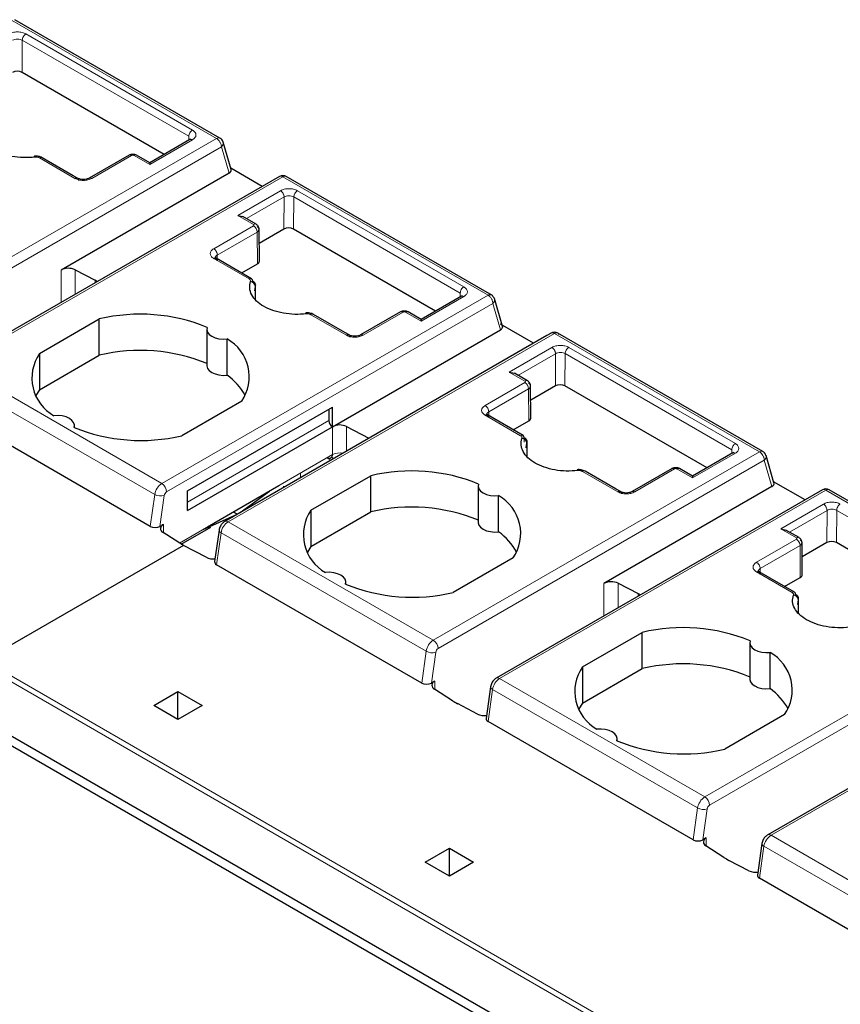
# Model space of a CAD drawing. Header units: millimetres. Extents: x 5 to 418, y 2 to 292.
# Tile 26 of 39: x 273 to 282, y 109 to 121. Entities that reach past the tile are written whole.
import ezdxf

# ---------------------------------------------------------------- set-up
doc = ezdxf.new("R2010")
doc.units = ezdxf.units.MM

msp = doc.modelspace()

# ---------------------------------------------------------------- linework, layer by layer
at = {"color": 7, "linetype": 'Continuous', "lineweight": 18}
for p, q in [((272.5317, 120.6451), (274.9358, 119.2572)), ((272.6559, 120.031), (272.6588, 120.4087)), ((272.6588, 120.4087), (274.6104, 119.282)), ((272.7012, 120.4817), (274.6528, 119.3551)), ((271.1123, 117.0499), (274.9358, 119.2572)), ((274.6528, 119.2408), (274.1524, 118.9519)), ((274.61, 119.2364), (274.6104, 119.282)), ((271.1688, 116.952), (274.9924, 119.1592)), ((274.9924, 119.1592), (275.0816, 118.8515)), ((273.2756, 118.7886), (272.8605, 119.0283)), ((273.9403, 119.0581), (273.4736, 118.7886)), ((274.1524, 118.9519), (273.9686, 119.0581)), ((275.7136, 118.8082), (271.8901, 116.6009)), ((275.7136, 118.8082), (278.1178, 117.4203)), ((275.1848, 118.3559), (275.6852, 118.6448)), ((275.8832, 118.6448), (277.8348, 117.5182)), ((275.287, 118.3172), (275.7276, 118.5713)), ((275.7248, 118.1941), (275.7276, 118.5713)), ((275.8379, 118.1941), (275.8408, 118.5718)), ((275.8408, 118.5718), (277.7924, 117.4451)), ((275.3686, 118.2498), (275.1848, 118.3559)), ((274.9019, 117.9641), (275.3686, 118.2335)), ((274.9444, 117.8906), (275.4111, 118.16)), ((275.4111, 118.16), (275.4139, 117.786)), ((275.317, 117.6101), (274.9019, 117.8498)), ((274.9444, 117.8906), (274.9447, 117.8454)), ((273.1127, 117.7149), (273.1127, 117.3338)), ((273.2779, 117.7174), (273.2779, 117.4291)), ((273.5119, 117.5958), (273.5119, 117.5642)), ((275.3925, 117.5236), (275.3928, 117.3656)), ((274.2942, 115.213), (278.1178, 117.4203)), ((277.8348, 117.4039), (277.3344, 117.115)), ((277.792, 117.3995), (277.7924, 117.4451)), ((278.1744, 117.3223), (274.3508, 115.115)), ((278.2636, 117.0146), (278.1744, 117.3223)), ((276.4576, 116.9517), (276.0425, 117.1913)), ((277.1223, 117.2211), (276.6556, 116.9517)), ((277.3344, 117.115), (277.1505, 117.2211)), ((275.0721, 114.764), (278.8956, 116.9713)), ((278.8956, 116.9713), (281.2998, 115.5834)), ((278.3668, 116.519), (278.8672, 116.8079)), ((279.0652, 116.8079), (281.0168, 115.6813)), ((278.469, 116.4803), (278.9096, 116.7344)), ((278.9068, 116.3572), (278.9096, 116.7344)), ((279.0199, 116.3572), (279.0227, 116.7348)), ((279.0227, 116.7348), (280.9743, 115.6082)), ((274.2942, 115.213), (271.8901, 116.6009)), ((274.2107, 115.0838), (271.8065, 116.4717)), ((278.5506, 116.4129), (278.3668, 116.519)), ((278.0839, 116.1272), (278.5506, 116.3966)), ((278.1263, 116.0537), (278.593, 116.3231)), ((278.593, 116.3231), (278.5959, 115.9491)), ((278.499, 115.7732), (278.0839, 116.0129)), ((278.1263, 116.0537), (278.1267, 116.0085)), ((274.5966, 114.9956), (276.2512, 115.9508)), ((276.2947, 115.5513), (276.2947, 115.878)), ((276.4599, 115.5922), (276.4599, 115.8804)), ((278.5416, 115.6971), (278.5415, 115.7344)), ((278.5744, 115.6867), (278.5748, 115.5287)), ((274.5003, 114.5154), (276.2947, 115.5513)), ((277.4762, 113.3761), (281.2998, 115.5834)), ((281.0168, 115.567), (280.5164, 115.2781)), ((280.974, 115.5626), (280.9743, 115.6082)), ((276.2264, 115.5119), (276.276, 115.4861)), ((277.5328, 113.2781), (281.3564, 115.4854)), ((281.3564, 115.4854), (281.4456, 115.1776)), ((275.9204, 115.2808), (275.9204, 115.3352)), ((279.6396, 115.1148), (279.2245, 115.3544)), ((280.3042, 115.3842), (279.8376, 115.1148)), ((280.5164, 115.2781), (280.3325, 115.3842)), ((274.1582, 114.7099), (274.2107, 115.0838)), ((274.323, 115.072), (274.2722, 114.7104)), ((282.0776, 115.1344), (278.254, 112.9271)), ((282.0776, 115.1344), (284.4818, 113.7465)), ((281.5487, 114.6821), (282.0492, 114.971)), ((281.651, 114.6434), (282.0916, 114.8975)), ((282.0887, 114.5203), (282.0916, 114.8975)), ((282.2019, 114.5203), (282.2047, 114.8979)), ((282.2047, 114.8979), (284.1563, 113.7713)), ((274.3127, 114.7338), (274.3127, 114.6357)), ((277.4762, 113.3761), (275.0721, 114.764)), ((274.936, 114.2609), (274.9885, 114.6348)), ((277.3927, 113.2469), (274.9885, 114.6348)), ((281.7326, 114.576), (281.5487, 114.6821)), ((281.2659, 114.2902), (281.7326, 114.5596)), ((281.3083, 114.2167), (281.775, 114.4862)), ((281.775, 114.4862), (281.7779, 114.1122)), ((281.681, 113.9363), (281.2659, 114.1759)), ((281.3083, 114.2167), (281.3087, 114.1715)), ((279.4767, 114.041), (279.4767, 113.66)), ((279.6419, 114.0435), (279.6419, 113.7553)), ((279.8758, 113.9219), (279.8758, 113.8904)), ((281.7564, 113.8498), (281.7567, 113.6918)), ((280.6582, 111.5392), (284.4818, 113.7465)), ((280.7148, 111.4412), (284.5383, 113.6485)), ((277.3402, 112.873), (277.3927, 113.2469)), ((277.4542, 112.8735), (277.5049, 113.235)), ((285.2596, 113.2974), (281.436, 111.0902)), ((281.705, 107.5915), (272.1591, 113.1023)), ((272.2137, 113.1383), (281.7596, 107.6275)), ((277.4947, 112.7987), (277.4947, 112.8968)), ((280.6582, 111.5392), (278.254, 112.9271)), ((278.118, 112.4239), (278.1705, 112.7979)), ((280.5746, 111.41), (278.1705, 112.7979)), ((280.5222, 111.036), (280.5746, 111.41)), ((280.6362, 111.0365), (280.6869, 111.3981)), ((280.6767, 110.9618), (280.6767, 111.0599)), ((283.8402, 109.7023), (281.436, 111.0902)), ((281.3, 110.587), (281.3525, 110.9609)), ((283.7566, 109.573), (281.3525, 110.9609))]:
    msp.add_line(p, q, dxfattribs=at)
at = {"color": 7, "linetype": 'Continuous', "lineweight": 25}
for p, q in [((274.9758, 119.2612), (272.5717, 120.6491)), ((274.3212, 119.0697), (272.6559, 120.031)), ((274.6237, 119.2443), (274.1524, 118.9722)), ((274.6338, 119.2493), (274.6228, 119.2438)), ((275.0114, 119.2139), (275.0051, 119.2319)), ((275.1056, 118.8937), (275.0127, 119.2142)), ((273.2569, 118.8197), (272.8905, 119.0312)), ((273.9108, 119.0613), (273.4427, 118.7911)), ((274.1524, 118.9722), (273.9986, 119.061)), ((274.1524, 118.9722), (274.1524, 118.9519)), ((275.4705, 118.6949), (275.1014, 118.908)), ((275.6736, 118.8122), (271.8501, 116.6049)), ((275.0816, 118.8515), (273.1127, 117.7149)), ((273.3065, 118.7911), (273.2569, 118.8197)), ((278.1091, 117.4524), (275.7536, 118.8122)), ((275.1848, 118.3559), (275.2448, 118.3416)), ((275.3991, 118.2525), (275.2448, 118.3416)), ((275.4373, 117.8189), (275.4345, 118.194)), ((275.7248, 118.1941), (275.4357, 118.0272)), ((277.5032, 117.2327), (275.8379, 118.1941)), ((274.9326, 117.8524), (274.9209, 117.858)), ((275.347, 117.6131), (274.931, 117.8533)), ((273.2779, 117.7174), (273.5119, 117.5958)), ((275.2307, 117.6803), (275.4139, 117.786)), ((275.3836, 117.4694), (275.3925, 117.5236)), ((275.3938, 117.3643), (275.3934, 117.5238)), ((277.8057, 117.4074), (277.3344, 117.1353)), ((277.8158, 117.4123), (277.8048, 117.4069)), ((278.1586, 117.4238), (278.1091, 117.4524)), ((278.2923, 117.0404), (278.1936, 117.3807)), ((272.86, 116.7363), (273.5614, 117.1412)), ((273.5614, 116.7166), (273.5614, 117.1412)), ((276.4388, 116.9828), (276.0725, 117.1943)), ((277.0928, 117.2244), (276.6247, 116.9542)), ((277.3344, 117.1353), (277.1805, 117.2241)), ((277.3344, 117.1353), (277.3344, 117.115)), ((278.6525, 116.858), (278.2659, 117.0812)), ((274.8209, 117.0204), (274.8209, 116.5958)), ((278.8069, 116.9471), (275.0321, 114.7679)), ((275.0602, 116.4826), (275.0602, 116.9072)), ((276.2947, 115.878), (278.2636, 117.0146)), ((276.4884, 116.9542), (276.4388, 116.9828)), ((278.8564, 116.9757), (278.8069, 116.9471)), ((281.3398, 115.5874), (278.9348, 116.9757)), ((272.86, 116.7363), (272.86, 116.3117)), ((272.86, 116.3117), (273.5614, 116.7166)), ((278.3668, 116.519), (278.4268, 116.5047)), ((278.5811, 116.4156), (278.4268, 116.5047)), ((278.6193, 115.982), (278.6165, 116.3571)), ((278.9068, 116.3572), (278.6177, 116.1903)), ((280.6852, 115.3958), (279.0199, 116.3572)), ((272.86, 116.3117), (272.819, 116.2448)), ((275.2302, 116.1778), (274.5287, 115.7729)), ((274.5966, 115.1263), (276.2937, 116.106)), ((276.2937, 115.8773), (276.2937, 116.106)), ((274.1582, 114.7099), (271.754, 116.0978)), ((276.2512, 116.0815), (276.2512, 115.9508)), ((278.1146, 116.0154), (278.1029, 116.0211)), ((278.529, 115.7762), (278.113, 116.0163)), ((273.2693, 115.8693), (273.2693, 115.8937)), ((274.5966, 114.8977), (276.2937, 115.8773)), ((276.4599, 115.8804), (276.7226, 115.7439)), ((278.4127, 115.8434), (278.5959, 115.9491)), ((278.5655, 115.6325), (278.5744, 115.6867)), ((278.5753, 115.7071), (278.5753, 115.7101)), ((278.5758, 115.5273), (278.5754, 115.6946)), ((276.2835, 115.5205), (276.2861, 115.5229)), ((280.9877, 115.5705), (280.5164, 115.2984)), ((280.9978, 115.5754), (280.9868, 115.5699)), ((281.3754, 115.54), (281.3691, 115.5581)), ((281.4695, 115.2198), (281.3766, 115.5403)), ((276.042, 114.8994), (276.7434, 115.3043)), ((276.7434, 114.8797), (276.7434, 115.3043)), ((279.6208, 115.1459), (279.2545, 115.3574)), ((280.2748, 115.3875), (279.8067, 115.1173)), ((280.5164, 115.2984), (280.3625, 115.3872)), ((280.5164, 115.2984), (280.5164, 115.2781)), ((274.8288, 114.7051), (275.6655, 115.1881)), ((275.7251, 115.168), (275.7251, 115.1827)), ((278.0029, 115.1835), (278.0029, 114.7589)), ((281.4456, 115.1776), (279.4767, 114.041)), ((281.8345, 115.0211), (281.4654, 115.2341)), ((274.5966, 114.8977), (274.5966, 115.1263)), ((275.5575, 115.1203), (275.211, 114.8684)), ((282.0376, 115.1383), (278.214, 112.931)), ((278.2422, 114.6457), (278.2422, 115.0703)), ((279.6704, 115.1173), (279.6208, 115.1459)), ((284.5218, 113.7504), (282.1176, 115.1383)), ((275.1572, 114.8402), (274.7766, 114.6695)), ((275.1765, 114.8513), (275.1302, 114.879)), ((276.042, 114.8994), (276.042, 114.4748)), ((276.042, 114.4748), (276.7434, 114.8797)), ((274.2722, 114.7104), (274.3127, 114.7338)), ((274.5471, 114.4854), (274.3084, 114.6384)), ((274.5225, 114.5012), (274.8688, 114.7011)), ((274.965, 114.6667), (274.9131, 114.2971)), ((281.5487, 114.6821), (281.6087, 114.6678)), ((281.7631, 114.5787), (281.6087, 114.6678)), ((274.5471, 114.4854), (272.2137, 113.1383)), ((274.8123, 114.3476), (274.5471, 114.4854)), ((281.8013, 114.1451), (281.7984, 114.5202)), ((282.0887, 114.5203), (281.7997, 114.3534)), ((283.8672, 113.5589), (282.2019, 114.5203)), ((276.042, 114.4748), (276.001, 114.4078)), ((277.3402, 112.873), (274.936, 114.2609)), ((278.4122, 114.3409), (277.7107, 113.936)), ((281.2966, 114.1785), (281.2849, 114.1842)), ((281.711, 113.9393), (281.295, 114.1794)), ((276.4512, 114.0324), (276.4512, 114.0568)), ((279.6419, 114.0435), (279.8758, 113.9219)), ((281.5947, 114.0064), (281.7779, 114.1122)), ((281.7475, 113.7956), (281.7564, 113.8498)), ((281.7578, 113.6904), (281.7574, 113.85)), ((279.2239, 113.0624), (279.9254, 113.4674)), ((279.9254, 113.0428), (279.9254, 113.4674)), ((281.1848, 113.3465), (281.1848, 112.9219)), ((285.2196, 113.3014), (281.396, 111.0941)), ((281.4241, 112.8087), (281.4241, 113.2333)), ((279.2239, 113.0624), (279.2239, 112.6378)), ((279.2239, 112.6378), (279.9254, 113.0428)), ((277.4947, 112.8968), (277.4542, 112.8735)), ((274.2006, 112.6117), (274.4835, 112.775)), ((274.4835, 112.775), (274.7663, 112.6117)), ((274.4835, 112.4484), (274.4835, 112.775)), ((277.701, 112.6664), (277.4904, 112.8015)), ((278.147, 112.8298), (278.0951, 112.4601)), ((279.2239, 112.6378), (279.183, 112.5709)), ((272.0525, 112.531), (281.5984, 107.0202)), ((274.4835, 112.4484), (274.2006, 112.6117)), ((274.7663, 112.6117), (274.4835, 112.4484)), ((277.9942, 112.5106), (277.7603, 112.6323)), ((280.5222, 111.036), (278.118, 112.4239)), ((281.5941, 112.504), (280.8927, 112.0991)), ((281.7172, 106.8341), (272.1712, 112.3448)), ((279.6332, 112.1955), (279.6332, 112.2199)), ((280.6767, 111.0599), (280.6362, 111.0365)), ((277.3826, 110.7748), (277.6655, 110.9381)), ((277.6655, 110.9381), (277.9483, 110.7748)), ((277.6655, 110.6115), (277.6655, 110.9381)), ((280.883, 110.8295), (280.6724, 110.9646)), ((281.3289, 110.9929), (281.2771, 110.6232)), ((281.1762, 110.6737), (280.9422, 110.7953)), ((277.6655, 110.6115), (277.3826, 110.7748)), ((277.9483, 110.7748), (277.6655, 110.6115)), ((283.7042, 109.1991), (281.3, 110.587))]:
    msp.add_line(p, q, dxfattribs=at)
at = {"color": 7, "linetype": 'Continuous', "lineweight": 18, "flags": 128}
for points in [[(272.8002, 119.0484), (272.7988, 119.0475), (272.7974, 119.0443), (272.7964, 119.039), (272.7962, 119.0375)], [(275.9822, 117.2115), (275.9808, 117.2106), (275.9794, 117.2074), (275.9784, 117.2021), (275.9782, 117.2006)], [(279.1642, 115.3746), (279.1628, 115.3737), (279.1614, 115.3705), (279.1604, 115.3651), (279.1602, 115.3637)], [(274.9885, 114.6348), (274.9785, 114.6415), (274.9711, 114.6489), (274.9665, 114.6564), (274.9648, 114.664), (274.965, 114.6667)], [(278.1705, 112.7979), (278.1605, 112.8046), (278.1531, 112.8119), (278.1484, 112.8195), (278.1468, 112.827), (278.147, 112.8298)], [(281.3525, 110.9609), (281.3425, 110.9677), (281.3351, 110.975), (281.3304, 110.9826), (281.3288, 110.9901), (281.329, 110.9929)]]:
    msp.add_lwpolyline(points, dxfattribs=at)
at = {"color": 7, "linetype": 'Continuous', "lineweight": 25, "flags": 128}
for points in [[(272.8068, 119.0378), (272.8046, 119.0435), (272.8025, 119.0471), (272.8005, 119.0484), (272.8002, 119.0484)], [(275.9888, 117.2009), (275.9866, 117.2066), (275.9845, 117.2102), (275.9825, 117.2115), (275.9822, 117.2115)], [(274.8248, 117.0431), (274.8211, 117.0148), (274.8295, 116.9869), (274.8493, 116.9611), (274.8795, 116.9387), (274.9181, 116.9213), (274.963, 116.9099), (275.0113, 116.9051), (275.0602, 116.9072)], [(274.8209, 116.5958), (274.8211, 116.5902), (274.8295, 116.5623), (274.8493, 116.5365), (274.8795, 116.5141), (274.9181, 116.4967), (274.963, 116.4853), (275.0113, 116.4805), (275.0602, 116.4826)], [(273.2654, 115.8711), (273.269, 115.8993), (273.2607, 115.9272), (273.2409, 115.9531), (273.2107, 115.9754), (273.172, 115.9928), (273.1272, 116.0043), (273.0789, 116.0091), (273.03, 116.0069)], [(279.1708, 115.364), (279.1686, 115.3696), (279.1665, 115.3732), (279.1645, 115.3746), (279.1642, 115.3746)], [(278.0068, 115.2062), (278.0031, 115.1779), (278.0114, 115.15), (278.0313, 115.1241), (278.0614, 115.1018), (278.1001, 115.0844), (278.1449, 115.073), (278.1933, 115.0681), (278.2422, 115.0703)], [(278.0029, 114.7589), (278.0031, 114.7533), (278.0114, 114.7254), (278.0313, 114.6995), (278.0614, 114.6772), (278.1001, 114.6598), (278.1449, 114.6484), (278.1933, 114.6435), (278.2422, 114.6457)], [(276.4473, 114.0341), (276.451, 114.0624), (276.4427, 114.0903), (276.4228, 114.1161), (276.3927, 114.1385), (276.354, 114.1559), (276.3092, 114.1673), (276.2608, 114.1721), (276.2119, 114.17)], [(281.1887, 113.3692), (281.1851, 113.341), (281.1934, 113.3131), (281.2133, 113.2872), (281.2434, 113.2649), (281.2821, 113.2475), (281.3269, 113.236), (281.3752, 113.2312), (281.4241, 113.2333)], [(281.1848, 112.9219), (281.1851, 112.9164), (281.1934, 112.8885), (281.2133, 112.8626), (281.2434, 112.8403), (281.2821, 112.8229), (281.3269, 112.8114), (281.3752, 112.8066), (281.4241, 112.8087)], [(279.6293, 112.1972), (279.633, 112.2254), (279.6247, 112.2533), (279.6048, 112.2792), (279.5746, 112.3015), (279.536, 112.319), (279.4911, 112.3304), (279.4428, 112.3352), (279.3939, 112.3331)]]:
    msp.add_lwpolyline(points, dxfattribs=at)
at = {"color": 7, "linetype": 'Continuous', "lineweight": 18}
for centre, radius, start, end in [((274.9592, 119.2251), 0.0397, 65.23723, 126.07271), ((274.8748, 119.1593), 0.1154, 28.85392, 58.0461), ((274.9581, 119.2031), 0.0557, 308.04804, 11.46654), ((272.8779, 119.0053), 0.0288, 64.0934, 127.21706), ((273.986, 119.0351), 0.0288, 64.09337, 127.21706), ((275.7371, 118.775), 0.0407, 66.04992, 125.25997), ((275.3189, 118.1558), 0.0922, 2.60548, 57.39452), ((275.3344, 117.5872), 0.0288, 64.0934, 127.21706), ((276.0599, 117.1684), 0.0288, 64.0934, 127.21706), ((277.168, 117.1982), 0.0288, 64.09337, 127.21706), ((278.5009, 116.3189), 0.0922, 2.60548, 57.39452), ((278.5164, 115.7503), 0.0288, 64.0934, 127.21706), ((276.267, 115.4871), 0.0405, 22.26509, 63.57984), ((276.3797, 115.387), 0.1849, 78.09317, 117.33888), ((281.3232, 115.5513), 0.0397, 65.23723, 126.07271), ((281.2387, 115.4855), 0.1154, 28.85392, 58.0461), ((281.322, 115.5293), 0.0557, 308.04804, 11.46654), ((279.2419, 115.3315), 0.0288, 64.0934, 127.21706), ((280.3499, 115.3613), 0.0288, 64.09337, 127.21706), ((274.3962, 115.0554), 0.1877, 122.90677, 171.3096), ((274.228, 115.1094), 0.1229, 2.60538, 57.39453), ((274.2811, 115.2131), 0.1472, 241.43736, 286.52385), ((274.3848, 115.0625), 0.0626, 122.90677, 171.30959), ((282.0542, 115.1017), 0.0402, 54.3818, 114.31319), ((282.1011, 115.1012), 0.0407, 66.04992, 125.25997), ((275.174, 114.6064), 0.1877, 122.90677, 171.3096), ((275.0488, 114.7335), 0.0383, 52.74416, 115.98065), ((281.6829, 114.482), 0.0922, 2.60548, 57.39452), ((281.6984, 113.9134), 0.0288, 64.0934, 127.21706), ((277.5782, 113.2185), 0.1877, 122.90677, 171.3096), ((277.41, 113.2725), 0.1229, 2.60538, 57.39453), ((277.4631, 113.3762), 0.1472, 241.43736, 286.52385), ((277.5668, 113.2256), 0.0626, 122.90677, 171.30959), ((278.356, 112.7695), 0.1877, 122.90677, 171.3096), ((278.2306, 112.8944), 0.0402, 54.38319, 114.29835), ((280.7602, 111.3816), 0.1877, 122.90677, 171.3096), ((280.592, 111.4356), 0.1229, 2.60538, 57.39453), ((280.645, 111.5393), 0.1472, 241.43736, 286.52385), ((280.7488, 111.3887), 0.0626, 122.90677, 171.30959), ((281.538, 110.9326), 0.1877, 122.90677, 171.3096), ((281.4126, 111.0574), 0.0402, 54.38319, 114.29835)]:
    msp.add_arc(centre, radius, start, end, dxfattribs=at)
at = {"color": 7, "linetype": 'Continuous', "lineweight": 25}
for centre, radius, start, end in [((275.7136, 118.7429), 0.08, 60.00134, 120), ((273.1978, 117.5497), 0.1858, 64.47049, 117.26164), ((275.3296, 117.5887), 0.0299, 354.88318, 54.47604), ((273.1498, 116.8986), 0.7855, 60.21458, 62.5496), ((275.3305, 117.5168), 0.0624, 6.26118, 87.16558), ((274.0408, 115.1312), 2.0664, 67.7032, 103.41394), ((274.8105, 116.4645), 0.5082, 325.66484, 60.5746), ((278.8956, 116.906), 0.08, 60.04654, 120), ((273.2797, 116.4496), 0.5082, 145.66484, 240.5746), ((274.0408, 114.7066), 2.0664, 67.7032, 103.41394), ((274.6444, 115.9014), 0.7146, 28.71941, 54.42044), ((274.0494, 117.783), 2.0664, 247.7032, 283.41394), ((276.3434, 115.955), 0.0922, 182.60548, 237.39452), ((276.3798, 115.7128), 0.1858, 64.47048, 117.26164), ((278.5116, 115.7518), 0.0299, 354.88318, 54.47604), ((278.5124, 115.6799), 0.0624, 6.26118, 87.16558), ((277.2228, 113.2943), 2.0664, 67.7032, 103.41394), ((277.9925, 114.6276), 0.5082, 325.66484, 60.5746), ((282.0776, 115.069), 0.08, 60.00134, 119.99897), ((276.4616, 114.6127), 0.5082, 145.66484, 240.5746), ((277.2228, 112.8696), 2.0664, 67.7032, 103.41394), ((274.3305, 114.6852), 0.0517, 110.12947, 244.67618), ((277.8264, 114.0645), 0.7146, 28.71941, 54.42044), ((274.8923, 114.5169), 0.1873, 244.68343, 278.04784), ((277.2314, 115.946), 2.0664, 247.7032, 283.41394), ((279.5618, 113.8759), 0.1858, 64.47049, 117.26164), ((279.5137, 113.2248), 0.7855, 60.21458, 62.5496), ((281.6936, 113.9149), 0.0299, 354.88318, 54.47604), ((281.6944, 113.843), 0.0624, 6.26118, 87.16558), ((280.4047, 111.4573), 2.0664, 67.7032, 103.41394), ((281.1745, 112.7907), 0.5082, 325.66484, 60.5746), ((280.4047, 111.0327), 2.0664, 67.7032, 103.41394), ((279.6436, 112.7758), 0.5082, 145.66484, 240.5746), ((277.5125, 112.8483), 0.0517, 110.12946, 244.6761), ((281.0084, 112.2275), 0.7146, 28.71941, 54.42044), ((278.1072, 113.3017), 0.754, 237.40416, 242.60122), ((278.0739, 112.6772), 0.1846, 244.44056, 278.09892), ((280.4133, 114.1091), 2.0664, 247.7032, 283.41394), ((280.6945, 111.0114), 0.0517, 110.12946, 244.6761), ((281.2892, 111.4648), 0.754, 237.40416, 242.60122), ((281.2559, 110.8403), 0.1846, 244.44056, 278.09892)]:
    msp.add_arc(centre, radius, start, end, dxfattribs=at)
for centre, major_axis, ratio, start_param, end_param in [((272.5994, 119.9984), (0.08, 0), 0.5772877, 0.7853601, 2.3561564), ((275.025, 118.8841), (0.0816, 0.0028), 0.5763887, 5.4583566, 6.4281099), ((275.7813, 118.1614), (0.08, 0), 0.5772877, 0.7853601, 2.3561564), ((275.3573, 117.8187), (0.08, 0), 0.5772877, 5.4977491, 6.2875481), ((278.9633, 116.3245), (0.08, 0), 0.5772877, 0.7853601, 2.3561564), ((278.5393, 115.9818), (0.08, 0), 0.5772877, 5.4977491, 6.2875481), ((281.389, 115.2103), (0.0816, 0.0028), 0.5763887, 5.4583566, 6.4281099), ((274.2157, 114.743), (0.0806, 0.0011), 0.5771525, 3.9116887, 5.482485), ((282.1453, 114.4876), (0.08, 0), 0.5772877, 0.7853601, 2.3561564), ((274.9935, 114.294), (0.0806, 0.0011), 0.5771525, 3.0530223, 3.9116887), ((281.7213, 114.1448), (0.08, 0), 0.5772877, 5.4977491, 6.2875481), ((277.3976, 112.9061), (0.0806, 0.0011), 0.5771525, 3.9116887, 5.482485), ((278.1755, 112.4571), (0.0806, 0.0011), 0.5771525, 3.0530223, 3.9116887), ((280.5796, 111.0692), (0.0806, 0.0011), 0.5771525, 3.9116887, 5.482485), ((281.3574, 110.6202), (0.0806, 0.0011), 0.5771525, 3.0530223, 3.9116887)]:
    msp.add_ellipse(centre, major_axis=major_axis, ratio=ratio, start_param=start_param, end_param=end_param, dxfattribs=at)
at = {"color": 7, "linetype": 'Continuous', "lineweight": 18}
for points, knots in [([(272.5032, 120.4817), (272.5175, 120.4883), (272.5462, 120.5015), (272.602, 120.5075), (272.6477, 120.5022), (272.6806, 120.4924), (272.6943, 120.4853), (272.7012, 120.4817)], [0, 0, 0, 0, 0.2466517, 0.4974325, 0.7483262, 0.8728127, 1, 1, 1, 1]), ([(272.5456, 120.4083), (272.5539, 120.4121), (272.5704, 120.4196), (272.6022, 120.423), (272.634, 120.4198), (272.6505, 120.4124), (272.6588, 120.4087)], [0, 0, 0, 0, 0.25, 0.5, 0.75, 1, 1, 1, 1]), ([(274.6528, 119.3551), (274.6643, 119.3467), (274.6874, 119.33), (274.6971, 119.2977), (274.6871, 119.2656), (274.6642, 119.249), (274.6528, 119.2408)], [0, 0, 0, 0, 0.2507022, 0.5019205, 0.7530257, 1, 1, 1, 1]), ([(274.9758, 119.215), (274.9783, 119.2104), (274.9832, 119.2011), (274.9884, 119.1867), (274.9918, 119.1724), (274.9922, 119.1636), (274.9924, 119.1592)], [0, 0, 0, 0, 0.2499982, 0.4999964, 0.7499947, 1, 1, 1, 1]), ([(272.8605, 119.0283), (272.8572, 119.0299), (272.8505, 119.0333), (272.8376, 119.0368), (272.8227, 119.0389), (272.8121, 119.0382), (272.8068, 119.0378)], [0, 0, 0, 0, 0.2262349, 0.4552376, 0.7262614, 1, 1, 1, 1]), ([(273.9686, 119.0581), (273.9668, 119.0589), (273.9634, 119.0605), (273.9575, 119.0614), (273.9523, 119.0615), (273.9479, 119.061), (273.9438, 119.0598), (273.9415, 119.0587), (273.9403, 119.0581)], [0, 0, 0, 0, 0.2116745, 0.4235405, 0.5686827, 0.7078064, 0.8489949, 1, 1, 1, 1]), ([(273.4736, 118.7886), (273.4593, 118.7821), (273.4306, 118.7689), (273.3748, 118.7629), (273.3291, 118.7682), (273.2962, 118.7779), (273.2825, 118.785), (273.2756, 118.7886)], [0, 0, 0, 0, 0.2466517, 0.4974325, 0.7483262, 0.8728127, 1, 1, 1, 1]), ([(273.4736, 118.7886), (273.4683, 118.791), (273.4601, 118.7948), (273.4501, 118.7945), (273.4458, 118.7926), (273.4436, 118.7916)], [0, 0, 0, 0, 0.4789139, 0.7367217, 1, 1, 1, 1]), ([(275.6852, 118.6448), (275.6994, 118.6514), (275.7282, 118.6646), (275.784, 118.6705), (275.8296, 118.6653), (275.8626, 118.6555), (275.8763, 118.6484), (275.8832, 118.6448)], [0, 0, 0, 0, 0.2466517, 0.4974325, 0.7483262, 0.8728127, 1, 1, 1, 1]), ([(275.6852, 118.6448), (275.6905, 118.6411), (275.6987, 118.6353), (275.7086, 118.6235), (275.7154, 118.6133), (275.7209, 118.6023), (275.7262, 118.5878), (275.7271, 118.5778), (275.7276, 118.5713)], [0, 0, 0, 0, 0.23945818, 0.36836275, 0.50000259, 0.631642, 0.76054538, 1, 1, 1, 1]), ([(275.7276, 118.5713), (275.7359, 118.5751), (275.7524, 118.5827), (275.7842, 118.586), (275.816, 118.5829), (275.8325, 118.5755), (275.8408, 118.5718)], [0, 0, 0, 0, 0.25, 0.5, 0.75, 1, 1, 1, 1]), ([(275.3686, 118.2498), (275.374, 118.2521), (275.3848, 118.2567), (275.3955, 118.2563), (275.3986, 118.2528), (275.3986, 118.2527)], [0, 0, 0, 0, 0.49730711, 0.99461421, 1, 1, 1, 1]), ([(275.3686, 118.2335), (275.37, 118.2345), (275.3728, 118.2364), (275.3744, 118.2398), (275.3747, 118.2428), (275.3737, 118.2454), (275.3717, 118.2478), (275.3697, 118.2491), (275.3686, 118.2498)], [0, 0, 0, 0, 0.2080698, 0.4163234, 0.5633992, 0.7041693, 0.847021, 1, 1, 1, 1]), ([(274.9019, 117.8498), (274.8904, 117.8581), (274.8674, 117.8749), (274.8576, 117.9072), (274.8677, 117.9392), (274.8906, 117.9558), (274.9019, 117.9641)], [0, 0, 0, 0, 0.2507022, 0.5019205, 0.75302572, 1, 1, 1, 1]), ([(275.3335, 117.5791), (275.3341, 117.5816), (275.3352, 117.5866), (275.3331, 117.5947), (275.3277, 117.603), (275.3206, 117.6078), (275.317, 117.6101)], [0, 0, 0, 0, 0.2215116, 0.4445655, 0.720912, 1, 1, 1, 1]), ([(277.8348, 117.5182), (277.8463, 117.5098), (277.8693, 117.493), (277.8791, 117.4608), (277.8691, 117.4287), (277.8462, 117.4121), (277.8348, 117.4039)], [0, 0, 0, 0, 0.2507022, 0.5019205, 0.7530257, 1, 1, 1, 1]), ([(276.0425, 117.1913), (276.0392, 117.193), (276.0325, 117.1964), (276.0196, 117.1999), (276.0047, 117.202), (275.9941, 117.2012), (275.9888, 117.2009)], [0, 0, 0, 0, 0.2262349, 0.4552376, 0.7262614, 1, 1, 1, 1]), ([(277.1505, 117.2211), (277.1488, 117.222), (277.1454, 117.2236), (277.1395, 117.2245), (277.1342, 117.2246), (277.1299, 117.2241), (277.1257, 117.2229), (277.1234, 117.2217), (277.1223, 117.2211)], [0, 0, 0, 0, 0.2116745, 0.4235405, 0.5686827, 0.7078064, 0.8489949, 1, 1, 1, 1]), ([(276.6556, 116.9517), (276.6413, 116.9452), (276.6126, 116.932), (276.5568, 116.926), (276.5111, 116.9313), (276.4782, 116.941), (276.4645, 116.9481), (276.4576, 116.9517)], [0, 0, 0, 0, 0.2466517, 0.4974325, 0.7483262, 0.8728127, 1, 1, 1, 1]), ([(276.6556, 116.9517), (276.6502, 116.9541), (276.6421, 116.9578), (276.6321, 116.9576), (276.6278, 116.9557), (276.6256, 116.9547)], [0, 0, 0, 0, 0.4789139, 0.7367217, 1, 1, 1, 1]), ([(278.8672, 116.8079), (278.8814, 116.8144), (278.9102, 116.8276), (278.9659, 116.8336), (279.0116, 116.8284), (279.0445, 116.8186), (279.0582, 116.8115), (279.0652, 116.8079)], [0, 0, 0, 0, 0.2466517, 0.4974325, 0.7483262, 0.8728127, 1, 1, 1, 1]), ([(278.8672, 116.8079), (278.8725, 116.8042), (278.8807, 116.7984), (278.8906, 116.7866), (278.8974, 116.7764), (278.9029, 116.7654), (278.9082, 116.7509), (278.909, 116.7409), (278.9096, 116.7344)], [0, 0, 0, 0, 0.23945818, 0.36836275, 0.50000259, 0.631642, 0.76054538, 1, 1, 1, 1]), ([(278.9096, 116.7344), (278.9179, 116.7382), (278.9344, 116.7458), (278.9662, 116.7491), (278.998, 116.746), (279.0145, 116.7386), (279.0227, 116.7348)], [0, 0, 0, 0, 0.25, 0.5, 0.75, 1, 1, 1, 1]), ([(278.5506, 116.4129), (278.556, 116.4152), (278.5668, 116.4198), (278.5774, 116.4194), (278.5805, 116.4159), (278.5806, 116.4158)], [0, 0, 0, 0, 0.4973071, 0.9946142, 1, 1, 1, 1]), ([(278.5506, 116.3966), (278.552, 116.3975), (278.5548, 116.3995), (278.5564, 116.4029), (278.5566, 116.4059), (278.5557, 116.4084), (278.5537, 116.4109), (278.5517, 116.4122), (278.5506, 116.4129)], [0, 0, 0, 0, 0.2080698, 0.4163234, 0.5633992, 0.7041693, 0.847021, 1, 1, 1, 1]), ([(278.0839, 116.0129), (278.0724, 116.0212), (278.0494, 116.038), (278.0396, 116.0703), (278.0497, 116.1023), (278.0726, 116.1189), (278.0839, 116.1272)], [0, 0, 0, 0, 0.2507022, 0.5019205, 0.7530257, 1, 1, 1, 1]), ([(278.5155, 115.7422), (278.5161, 115.7447), (278.5171, 115.7497), (278.515, 115.7578), (278.5097, 115.7661), (278.5026, 115.7708), (278.499, 115.7732)], [0, 0, 0, 0, 0.2215116, 0.4445655, 0.720912, 1, 1, 1, 1]), ([(281.0168, 115.6813), (281.0283, 115.6729), (281.0513, 115.6561), (281.0611, 115.6239), (281.051, 115.5918), (281.0281, 115.5752), (281.0168, 115.567)], [0, 0, 0, 0, 0.2507022, 0.5019205, 0.7530257, 1, 1, 1, 1]), ([(281.3398, 115.5412), (281.3423, 115.5365), (281.3472, 115.5273), (281.3523, 115.5129), (281.3557, 115.4986), (281.3561, 115.4898), (281.3564, 115.4854)], [0, 0, 0, 0, 0.2499982, 0.4999964, 0.7499947, 1, 1, 1, 1]), ([(279.2245, 115.3544), (279.2212, 115.3561), (279.2145, 115.3595), (279.2016, 115.363), (279.1867, 115.365), (279.1761, 115.3643), (279.1708, 115.364)], [0, 0, 0, 0, 0.2262349, 0.4552376, 0.7262614, 1, 1, 1, 1]), ([(280.3325, 115.3842), (280.3308, 115.385), (280.3273, 115.3867), (280.3214, 115.3876), (280.3162, 115.3877), (280.3118, 115.3871), (280.3077, 115.386), (280.3054, 115.3848), (280.3042, 115.3842)], [0, 0, 0, 0, 0.2116745, 0.4235405, 0.5686827, 0.7078064, 0.8489949, 1, 1, 1, 1]), ([(279.8376, 115.1148), (279.8233, 115.1083), (279.7946, 115.0951), (279.7388, 115.0891), (279.6931, 115.0943), (279.6602, 115.1041), (279.6465, 115.1112), (279.6396, 115.1148)], [0, 0, 0, 0, 0.2466517, 0.4974325, 0.7483262, 0.8728127, 1, 1, 1, 1]), ([(279.8376, 115.1148), (279.8322, 115.1172), (279.824, 115.1209), (279.8141, 115.1207), (279.8097, 115.1187), (279.8075, 115.1178)], [0, 0, 0, 0, 0.4789139, 0.7367217, 1, 1, 1, 1]), ([(282.0492, 114.971), (282.0634, 114.9775), (282.0921, 114.9907), (282.1479, 114.9967), (282.1936, 114.9914), (282.2265, 114.9817), (282.2402, 114.9746), (282.2471, 114.971)], [0, 0, 0, 0, 0.2466517, 0.4974325, 0.7483262, 0.8728127, 1, 1, 1, 1]), ([(282.0492, 114.971), (282.0545, 114.9672), (282.0627, 114.9615), (282.0726, 114.9497), (282.0794, 114.9394), (282.0849, 114.9284), (282.0901, 114.914), (282.091, 114.904), (282.0916, 114.8975)], [0, 0, 0, 0, 0.23945818, 0.36836275, 0.50000259, 0.631642, 0.76054538, 1, 1, 1, 1]), ([(282.0916, 114.8975), (282.0998, 114.9013), (282.1164, 114.9089), (282.1482, 114.9122), (282.1799, 114.9091), (282.1965, 114.9016), (282.2047, 114.8979)], [0, 0, 0, 0, 0.25, 0.5, 0.75, 1, 1, 1, 1]), ([(281.7326, 114.576), (281.738, 114.5783), (281.7488, 114.5829), (281.7594, 114.5825), (281.7625, 114.5789), (281.7626, 114.5789)], [0, 0, 0, 0, 0.4973071, 0.9946142, 1, 1, 1, 1]), ([(281.7326, 114.5596), (281.734, 114.5606), (281.7368, 114.5626), (281.7384, 114.5659), (281.7386, 114.569), (281.7377, 114.5715), (281.7357, 114.5739), (281.7337, 114.5753), (281.7326, 114.576)], [0, 0, 0, 0, 0.2080698, 0.4163234, 0.5633992, 0.7041693, 0.847021, 1, 1, 1, 1]), ([(281.2659, 114.1759), (281.2544, 114.1843), (281.2314, 114.2011), (281.2216, 114.2333), (281.2316, 114.2654), (281.2546, 114.282), (281.2659, 114.2902)], [0, 0, 0, 0, 0.2507022, 0.5019205, 0.7530257, 1, 1, 1, 1]), ([(281.6975, 113.9053), (281.698, 113.9078), (281.6991, 113.9128), (281.697, 113.9208), (281.6917, 113.9292), (281.6846, 113.9339), (281.681, 113.9363)], [0, 0, 0, 0, 0.2215116, 0.4445655, 0.720912, 1, 1, 1, 1])]:
    msp.add_open_spline(points, degree=3, knots=knots, dxfattribs=at)
for points in [[(272.7012, 120.4817), (272.6957, 120.4778), (272.6846, 120.47), (272.6706, 120.4507), (272.6608, 120.429), (272.6595, 120.4155), (272.6588, 120.4087)], [(274.6528, 119.3551), (274.6473, 119.3512), (274.6362, 119.3433), (274.6223, 119.3241), (274.6124, 119.3024), (274.6111, 119.2888), (274.6104, 119.282)], [(274.6528, 119.2408), (274.6472, 119.2434), (274.636, 119.2485), (274.6272, 119.2454), (274.6228, 119.2438)], [(273.9403, 119.0581), (273.9347, 119.0606), (273.9234, 119.0658), (273.9147, 119.0626), (273.9103, 119.061)], [(275.6736, 118.8122), (275.6764, 118.8134), (275.6819, 118.8159), (275.6919, 118.8161), (275.7025, 118.8139), (275.7099, 118.8101), (275.7136, 118.8082)], [(275.8832, 118.6448), (275.8777, 118.6409), (275.8666, 118.6331), (275.8526, 118.6138), (275.8428, 118.5921), (275.8414, 118.5785), (275.8408, 118.5718)], [(274.9019, 117.9641), (274.9075, 117.9601), (274.9186, 117.9522), (274.9326, 117.9328), (274.9425, 117.9109), (274.9437, 117.8974), (274.9444, 117.8906)], [(277.8348, 117.5182), (277.8293, 117.5143), (277.8182, 117.5064), (277.8042, 117.4871), (277.7944, 117.4654), (277.793, 117.4519), (277.7924, 117.4451)], [(277.8348, 117.4039), (277.8292, 117.4065), (277.8179, 117.4116), (277.8092, 117.4084), (277.8048, 117.4069)], [(278.1178, 117.4203), (278.1215, 117.4179), (278.1289, 117.4132), (278.1396, 117.4031), (278.1495, 117.3914), (278.155, 117.3825), (278.1578, 117.3781)], [(278.1578, 117.3781), (278.1603, 117.3735), (278.1652, 117.3642), (278.1704, 117.3498), (278.1738, 117.3355), (278.1742, 117.3267), (278.1744, 117.3223)], [(278.1722, 117.4044), (278.1788, 117.3994), (278.192, 117.3893), (278.1981, 117.3671), (278.1932, 117.3432), (278.1807, 117.3293), (278.1744, 117.3223)], [(277.1223, 117.2211), (277.1166, 117.2237), (277.1054, 117.2289), (277.0966, 117.2257), (277.0923, 117.2241)], [(278.8556, 116.9752), (278.8584, 116.9765), (278.8639, 116.979), (278.8739, 116.9792), (278.8845, 116.977), (278.8919, 116.9732), (278.8956, 116.9713)], [(279.0652, 116.8079), (279.0596, 116.804), (279.0486, 116.7961), (279.0346, 116.7769), (279.0248, 116.7552), (279.0234, 116.7416), (279.0227, 116.7348)], [(278.0839, 116.1272), (278.0895, 116.1232), (278.1006, 116.1153), (278.1146, 116.0959), (278.1244, 116.074), (278.1257, 116.0605), (278.1263, 116.0537)], [(281.0168, 115.6813), (281.0112, 115.6773), (281.0002, 115.6695), (280.9862, 115.6502), (280.9764, 115.6285), (280.975, 115.615), (280.9743, 115.6082)], [(281.0168, 115.567), (281.0112, 115.5695), (280.9999, 115.5747), (280.9912, 115.5715), (280.9868, 115.5699)], [(280.3042, 115.3842), (280.2986, 115.3868), (280.2874, 115.3919), (280.2786, 115.3888), (280.2742, 115.3872)], [(282.2471, 114.971), (282.2416, 114.9671), (282.2306, 114.9592), (282.2166, 114.94), (282.2068, 114.9182), (282.2054, 114.9047), (282.2047, 114.8979)], [(281.2659, 114.2902), (281.2715, 114.2863), (281.2826, 114.2784), (281.2966, 114.259), (281.3064, 114.2371), (281.3077, 114.2235), (281.3083, 114.2167)]]:
    msp.add_open_spline(points, degree=3, dxfattribs=at)
at = {"color": 7, "linetype": 'Continuous', "lineweight": 25}
for points, knots in [([(272.8068, 119.0378), (272.7615, 119.0346), (272.671, 119.0282), (272.5355, 119.0436), (272.4097, 119.0753), (272.3019, 119.1245), (272.2165, 119.1868), (272.1616, 119.2594), (272.1349, 119.3376), (272.146, 119.3899), (272.1516, 119.4161)], [0, 0, 0, 0, 0.1249501, 0.2499976, 0.3748998, 0.499998, 0.6248996, 0.7499976, 0.8749504, 1, 1, 1, 1]), ([(275.0051, 119.2319), (274.9991, 119.2404), (274.9909, 119.2519), (274.9789, 119.2591), (274.9758, 119.261)], [0, 0, 0, 0, 0.735712, 1, 1, 1, 1]), ([(272.8905, 119.0312), (272.8839, 119.0346), (272.8708, 119.0412), (272.8475, 119.0471), (272.8234, 119.05), (272.8079, 119.049), (272.8002, 119.0484)], [0, 0, 0, 0, 0.2569032, 0.5092897, 0.757032, 1, 1, 1, 1]), ([(273.9986, 119.061), (273.9921, 119.064), (273.9792, 119.0699), (273.9545, 119.0724), (273.9297, 119.0699), (273.9167, 119.064), (273.9103, 119.061)], [0, 0, 0, 0, 0.2496427, 0.4995012, 0.7496287, 1, 1, 1, 1]), ([(273.4436, 118.7916), (273.4335, 118.787), (273.4132, 118.7777), (273.3741, 118.7738), (273.3351, 118.7779), (273.315, 118.7873), (273.3049, 118.792)], [0, 0, 0, 0, 0.2498943, 0.4999593, 0.7500277, 1, 1, 1, 1]), ([(275.4345, 118.1927), (275.434, 118.1987), (275.433, 118.2108), (275.4251, 118.2278), (275.4134, 118.2428), (275.4032, 118.2497), (275.3982, 118.253)], [0, 0, 0, 0, 0.2546988, 0.5101163, 0.7605338, 1, 1, 1, 1]), ([(274.9444, 117.8257), (274.9378, 117.8304), (274.9247, 117.8398), (274.9191, 117.858), (274.9247, 117.8763), (274.9378, 117.8858), (274.9444, 117.8906)], [0, 0, 0, 0, 0.25, 0.5, 0.75, 1, 1, 1, 1]), ([(275.9888, 117.2009), (275.9435, 117.1977), (275.853, 117.1913), (275.7175, 117.2066), (275.5917, 117.2383), (275.4839, 117.2876), (275.3985, 117.3499), (275.3436, 117.4224), (275.3169, 117.5007), (275.328, 117.553), (275.3335, 117.5791)], [0, 0, 0, 0, 0.1249501, 0.2499976, 0.3748998, 0.499998, 0.6248996, 0.7499976, 0.8749504, 1, 1, 1, 1]), ([(275.3925, 117.5236), (275.3936, 117.5293), (275.3959, 117.5406), (275.3903, 117.5574), (275.3787, 117.5732), (275.3659, 117.5818), (275.3594, 117.5861)], [0, 0, 0, 0, 0.2498966, 0.4998455, 0.7498714, 1, 1, 1, 1]), ([(276.0725, 117.1943), (276.0659, 117.1977), (276.0527, 117.2043), (276.0294, 117.2102), (276.0054, 117.2131), (275.9899, 117.212), (275.9822, 117.2115)], [0, 0, 0, 0, 0.2569032, 0.5092897, 0.757032, 1, 1, 1, 1]), ([(277.1805, 117.2241), (277.1741, 117.2271), (277.1612, 117.233), (277.1364, 117.2355), (277.1116, 117.233), (277.0987, 117.2271), (277.0923, 117.2241)], [0, 0, 0, 0, 0.2496427, 0.4995012, 0.7496287, 1, 1, 1, 1]), ([(278.2636, 117.0146), (278.268, 117.0175), (278.2762, 117.0229), (278.2855, 117.0343), (278.2895, 117.0459), (278.2879, 117.0574), (278.2822, 117.0694), (278.2723, 117.0765), (278.2659, 117.0812)], [0, 0, 0, 0, 0.1561592, 0.2921349, 0.5028801, 0.633394, 0.7597458, 1, 1, 1, 1]), ([(276.6256, 116.9547), (276.6154, 116.9501), (276.5952, 116.9408), (276.5561, 116.9369), (276.5171, 116.941), (276.497, 116.9504), (276.4869, 116.9551)], [0, 0, 0, 0, 0.2498943, 0.4999593, 0.7500277, 1, 1, 1, 1]), ([(278.6165, 116.3558), (278.616, 116.3618), (278.615, 116.3739), (278.6071, 116.3909), (278.5954, 116.4059), (278.5852, 116.4127), (278.5802, 116.4161)], [0, 0, 0, 0, 0.2546988, 0.5101163, 0.7605338, 1, 1, 1, 1]), ([(278.1264, 115.9888), (278.1198, 115.9935), (278.1067, 116.0029), (278.101, 116.0211), (278.1067, 116.0394), (278.1198, 116.0489), (278.1263, 116.0537)], [0, 0, 0, 0, 0.25, 0.5, 0.75, 1, 1, 1, 1]), ([(279.1708, 115.364), (279.1255, 115.3608), (279.035, 115.3544), (278.8994, 115.3697), (278.7737, 115.4014), (278.6659, 115.4507), (278.5805, 115.513), (278.5256, 115.5855), (278.4989, 115.6638), (278.51, 115.7161), (278.5155, 115.7422)], [0, 0, 0, 0, 0.1249501, 0.2499976, 0.3748998, 0.499998, 0.6248996, 0.7499976, 0.8749504, 1, 1, 1, 1]), ([(278.5744, 115.6867), (278.5756, 115.6924), (278.5779, 115.7036), (278.5723, 115.7205), (278.5607, 115.7363), (278.5478, 115.7449), (278.5414, 115.7492)], [0, 0, 0, 0, 0.2498966, 0.4998455, 0.7498714, 1, 1, 1, 1]), ([(276.2307, 115.5144), (276.2359, 115.5125), (276.246, 115.5087), (276.2597, 115.508), (276.2713, 115.5105), (276.283, 115.5175), (276.2927, 115.5306), (276.2941, 115.5448), (276.2947, 115.5513)], [0, 0, 0, 0, 0.1555569, 0.3024055, 0.4405568, 0.5700263, 0.8020288, 1, 1, 1, 1]), ([(281.3691, 115.5581), (281.363, 115.5666), (281.3548, 115.5781), (281.3429, 115.5853), (281.3397, 115.5872)], [0, 0, 0, 0, 0.735712, 1, 1, 1, 1]), ([(279.2545, 115.3574), (279.2478, 115.3607), (279.2347, 115.3674), (279.2114, 115.3733), (279.1874, 115.3762), (279.1719, 115.3751), (279.1642, 115.3746)], [0, 0, 0, 0, 0.2569032, 0.5092897, 0.757032, 1, 1, 1, 1]), ([(280.3625, 115.3872), (280.3561, 115.3901), (280.3432, 115.396), (280.3184, 115.3986), (280.2936, 115.3961), (280.2807, 115.3901), (280.2742, 115.3872)], [0, 0, 0, 0, 0.2496427, 0.4995012, 0.7496287, 1, 1, 1, 1]), ([(279.8076, 115.1178), (279.7974, 115.1131), (279.7771, 115.1039), (279.7381, 115.1), (279.6991, 115.1041), (279.679, 115.1135), (279.6689, 115.1181)], [0, 0, 0, 0, 0.2498943, 0.4999593, 0.7500277, 1, 1, 1, 1]), ([(275.0321, 114.7679), (275.0231, 114.7617), (275.0026, 114.7475), (274.9767, 114.7126), (274.9691, 114.6827), (274.965, 114.6667)], [0, 0, 0, 0, 0.2656772, 0.6054715, 1, 1, 1, 1]), ([(281.7985, 114.5189), (281.798, 114.5249), (281.7969, 114.537), (281.789, 114.554), (281.7774, 114.5689), (281.7672, 114.5758), (281.7622, 114.5792)], [0, 0, 0, 0, 0.2546988, 0.5101163, 0.7605338, 1, 1, 1, 1]), ([(281.3083, 114.1519), (281.3018, 114.1566), (281.2886, 114.1659), (281.283, 114.1842), (281.2886, 114.2025), (281.3018, 114.212), (281.3083, 114.2167)], [0, 0, 0, 0, 0.24999999, 0.49999999, 0.75, 1, 1, 1, 1]), ([(281.7564, 113.8498), (281.7576, 113.8554), (281.7599, 113.8667), (281.7543, 113.8836), (281.7426, 113.8993), (281.7298, 113.9079), (281.7234, 113.9122)], [0, 0, 0, 0, 0.2498966, 0.4998455, 0.7498714, 1, 1, 1, 1]), ([(282.3528, 113.527), (282.3075, 113.5238), (282.2169, 113.5175), (282.0814, 113.5328), (281.9557, 113.5645), (281.8478, 113.6138), (281.7624, 113.676), (281.7075, 113.7486), (281.6809, 113.8269), (281.692, 113.8792), (281.6975, 113.9053)], [0, 0, 0, 0, 0.1249501, 0.2499976, 0.3748998, 0.499998, 0.6248996, 0.7499976, 0.8749504, 1, 1, 1, 1]), ([(278.214, 112.931), (278.2051, 112.9248), (278.1846, 112.9106), (278.1585, 112.8754), (278.151, 112.8453), (278.1469, 112.829)], [0, 0, 0, 0, 0.2640168, 0.6016875, 1, 1, 1, 1]), ([(281.396, 111.0941), (281.387, 111.0879), (281.3666, 111.0736), (281.3405, 111.0385), (281.3329, 111.0084), (281.3288, 110.9921)], [0, 0, 0, 0, 0.2640168, 0.6016875, 1, 1, 1, 1])]:
    msp.add_open_spline(points, degree=3, knots=knots, dxfattribs=at)
for points in [[(273.2756, 118.7886), (273.2811, 118.7911), (273.2922, 118.796), (273.3062, 118.7929), (273.316, 118.7825), (273.3173, 118.7706), (273.318, 118.7646)], [(275.4111, 118.16), (275.4176, 118.1648), (275.4307, 118.1745), (275.4364, 118.193), (275.4307, 118.2114), (275.4176, 118.221), (275.4111, 118.2257)], [(274.9019, 117.8498), (274.9075, 117.8522), (274.9185, 117.8572), (274.9325, 117.854), (274.9423, 117.8437), (274.9437, 117.8317), (274.9444, 117.8257)], [(278.1178, 117.4203), (278.1239, 117.4232), (278.1361, 117.4289), (278.1524, 117.4279), (278.1655, 117.4203), (278.17, 117.4097), (278.1722, 117.4044)], [(276.4576, 116.9517), (276.4631, 116.9542), (276.4742, 116.9591), (276.4881, 116.956), (276.498, 116.9456), (276.4993, 116.9336), (276.5, 116.9277)], [(278.95, 116.9554), (278.9478, 116.9607), (278.9433, 116.9712), (278.9302, 116.9789), (278.9139, 116.9799), (278.9017, 116.9741), (278.8956, 116.9713)], [(278.593, 116.3231), (278.5996, 116.3279), (278.6127, 116.3376), (278.6183, 116.3561), (278.6127, 116.3745), (278.5996, 116.3841), (278.593, 116.3888)], [(278.0839, 116.0129), (278.0895, 116.0153), (278.1005, 116.0202), (278.1145, 116.0171), (278.1243, 116.0067), (278.1257, 115.9948), (278.1264, 115.9888)], [(279.6396, 115.1148), (279.6451, 115.1173), (279.6561, 115.1222), (279.6701, 115.1191), (279.6799, 115.1087), (279.6813, 115.0967), (279.682, 115.0907)], [(281.775, 114.4862), (281.7816, 114.491), (281.7947, 114.5007), (281.8003, 114.5192), (281.7947, 114.5376), (281.7816, 114.5471), (281.775, 114.5519)], [(281.2659, 114.1759), (281.2714, 114.1784), (281.2825, 114.1833), (281.2965, 114.1802), (281.3063, 114.1698), (281.3077, 114.1578), (281.3083, 114.1519)]]:
    msp.add_open_spline(points, degree=3, dxfattribs=at)

doc.saveas('drawing.dxf')
